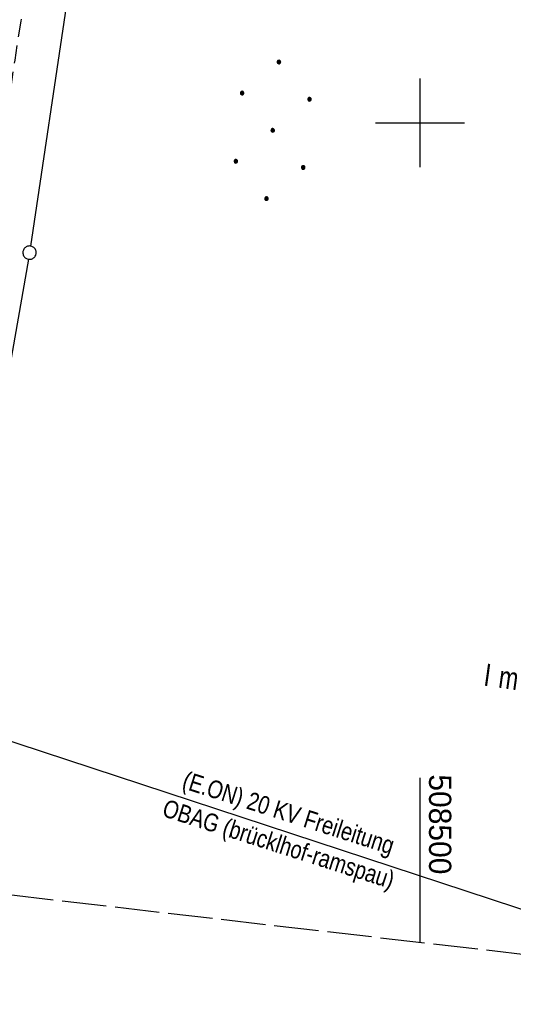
# Model space of a CAD drawing. Extents: x 508275 to 508667, y 447201 to 448341.
# Tile 5 of 33: x 508455 to 508510, y 447201 to 447312. Entities that reach past the tile are written whole.
import ezdxf

# ---------------------------------------------------------------- set-up
doc = ezdxf.new("R2010")
doc.units = 0
doc.header["$LTSCALE"] = 10
doc.header["$MEASUREMENT"] = 0
for name, pattern in [('LT00', [0]), ('LT11', [0.3, 0.2, -0.1]), ('LT14', [0.6, 0.5, -0.1])]:
    doc.linetypes.add(name, pattern=pattern)
doc.layers.get('0').update_dxf_attribs({"linetype": 'LT00'})
for name, color, linetype in [('--EK_FBR', 250, 'LT00'), ('DFK_BES-NAME', 255, 'LT00'), ('DFK_GZPKT', 250, 'LT00'), ('DFK_KATASTER', 250, 'LT00'), ('DFK_NUTZUNG', 250, 'LT00'), ('STROM_FREILTG', 80, 'STROMFREILEITUNG'), ('STROM_TEXT', 80, 'Continuous'), ('V126_FELDWEG', 250, 'LT11'), ('V126_RASTER', 250, 'LT00')]:
    doc.layers.add(name, color=color, linetype=linetype)
doc.layers.add('-BLATT_126-RAND', color=7, linetype='LT14', plot=False)
doc.styles.get("Standard").update_dxf_attribs({"font": 'ARIAL.TTF'})
doc.styles.add('Strom', font='txt-alt.shx')
doc.styles.add('Versorgungsltg', font='ARIAL.TTF', dxfattribs={"width": 0.8, "height": 2})
doc.linetypes.add('STROMFREILEITUNG', pattern='A,12.7,-5.5,["xx",Strom,S=2.5,R=0,X=-2.6,Y=-0.85],-4.35', length=22.55)

# ---------------------------------------------------------------- blocks, each defined once
blk = doc.blocks.new('SYMB7010')
at = {"color": 0, "linetype": 'ByBlock'}
for points in [[(-0.031408, 0.499213), (-0.093728, 0.49134), (-0.15457, 0.475719), (-0.212975, 0.452595), (-0.268021, 0.422333), (-0.31884, 0.385411), (-0.36463, 0.342411), (-0.40467, 0.29401), (-0.438329, 0.240973), (-0.465074, 0.184136), (-0.484486, 0.124395), (-0.496256, 0.062692), (-0.5002, 0)], [(-0.5002, 0), (-0.496256, -0.062692), (-0.484486, -0.124395), (-0.465075, -0.184136), (-0.438329, -0.240973), (-0.404671, -0.29401), (-0.36463, -0.342411), (-0.31884, -0.385411), (-0.268021, -0.422333), (-0.212975, -0.452595), (-0.154571, -0.475719), (-0.093728, -0.49134), (-0.031408, -0.499213), (0.031408, -0.499213)], [(0.5002, 0), (0.496256, 0.062692), (0.484485, 0.124395), (0.465074, 0.184136), (0.438329, 0.240973), (0.40467, 0.29401), (0.36463, 0.342411), (0.31884, 0.385411), (0.268021, 0.422333), (0.212975, 0.452595), (0.15457, 0.475719), (0.093728, 0.49134), (0.031408, 0.499213), (-0.031408, 0.499213)], [(0.031408, -0.499213), (0.093728, -0.491341), (0.15457, -0.475719), (0.212975, -0.452595), (0.268021, -0.422333), (0.31884, -0.385411), (0.36463, -0.342411), (0.404671, -0.294011), (0.438329, -0.240974), (0.465075, -0.184136), (0.484486, -0.124395), (0.496256, -0.062692), (0.500201, 0)]]:
    blk.add_lwpolyline(points, dxfattribs=at)
blk = doc.blocks.new('Ackerland7')
at = {"layer": 'DFK_NUTZUNG', "color": 0, "linetype": 'ByBlock'}
for p, q in [((-4, 3.93), (-4, 3.67)), ((-3.95, 3.63), (-3.95, 3.97)), ((-3.9, 3.99), (-3.9, 3.61)), ((-3.85, 3.6), (-3.85, 4)), ((-3.8, 3.99), (-3.8, 3.61)), ((-3.75, 3.63), (-3.75, 3.97)), ((-3.7, 3.93), (-3.7, 3.67)), ((-3.65, 3.8), (-3.65, 3.8)), ((3.7, 3.93), (3.7, 3.67)), ((3.75, 3.63), (3.75, 3.97)), ((3.8, 3.99), (3.8, 3.61)), ((3.85, 3.6), (3.85, 4)), ((3.9, 3.99), (3.9, 3.61)), ((3.95, 3.63), (3.95, 3.97)), ((4, 3.93), (4, 3.67)), ((4.05, 3.8), (4.05, 3.8)), ((-7.85, 0.13), (-7.85, -0.13)), ((-7.8, -0.17), (-7.8, 0.17)), ((-7.75, 0.19), (-7.75, -0.19)), ((-7.7, -0.2), (-7.7, 0.2)), ((-7.65, 0.19), (-7.65, -0.19)), ((-7.6, -0.17), (-7.6, 0.17)), ((-7.55, 0.13), (-7.55, -0.13)), ((-7.5, 0), (-7.5, 0)), ((-0.15, 0.13), (-0.15, -0.13)), ((-0.1, -0.17), (-0.1, 0.17)), ((-0.05, 0.19), (-0.05, -0.19)), ((0, -0.2), (0, 0.2)), ((0.05, 0.19), (0.05, -0.19)), ((0.1, -0.17), (0.1, 0.17)), ((0.15, 0.13), (0.15, -0.13)), ((0.2, 0), (0.2, 0)), ((7.55, 0.13), (7.55, -0.13)), ((7.6, -0.17), (7.6, 0.17)), ((7.65, 0.19), (7.65, -0.19)), ((7.7, -0.2), (7.7, 0.2)), ((7.75, 0.19), (7.75, -0.19)), ((7.8, -0.17), (7.8, 0.17)), ((7.85, 0.13), (7.85, -0.13)), ((7.9, 0), (7.9, 0)), ((-4, -3.67), (-4, -3.93)), ((-3.95, -3.97), (-3.95, -3.63)), ((-3.9, -3.61), (-3.9, -3.99)), ((-3.85, -4), (-3.85, -3.6)), ((-3.8, -3.61), (-3.8, -3.99)), ((-3.75, -3.97), (-3.75, -3.63)), ((-3.7, -3.67), (-3.7, -3.93)), ((-3.65, -3.8), (-3.65, -3.8)), ((3.7, -3.67), (3.7, -3.93)), ((3.75, -3.97), (3.75, -3.63)), ((3.8, -3.61), (3.8, -3.99)), ((3.85, -4), (3.85, -3.6)), ((3.9, -3.61), (3.9, -3.99)), ((3.95, -3.97), (3.95, -3.63)), ((4, -3.67), (4, -3.93)), ((4.05, -3.8), (4.05, -3.8))]:
    blk.add_line(p, q, dxfattribs=at)
for points in [[(-3.65, 3.8), (-3.67, 3.89), (-3.73, 3.96), (-3.81, 3.99), (-3.89, 3.99), (-3.97, 3.96), (-4.03, 3.89), (-4.05, 3.8), (-4.03, 3.71), (-3.97, 3.64), (-3.89, 3.6), (-3.81, 3.6), (-3.73, 3.64), (-3.67, 3.71), (-3.65, 3.8)], [(4.05, 3.8), (4.03, 3.89), (3.97, 3.96), (3.89, 3.99), (3.81, 3.99), (3.73, 3.96), (3.67, 3.89), (3.65, 3.8), (3.67, 3.71), (3.73, 3.64), (3.81, 3.61), (3.89, 3.61), (3.97, 3.64), (4.03, 3.71), (4.05, 3.8)], [(-7.5, 0), (-7.52, 0.09), (-7.58, 0.16), (-7.66, 0.19), (-7.74, 0.19), (-7.82, 0.16), (-7.88, 0.09), (-7.9, 0)], [(0.2, 0), (0.18, 0.09), (0.12, 0.16), (0.04, 0.19), (-0.04, 0.19), (-0.12, 0.16), (-0.18, 0.09), (-0.2, 0)], [(-0.2, 0), (-0.18, -0.09), (-0.12, -0.16), (-0.04, -0.19), (0.04, -0.19), (0.12, -0.16), (0.18, -0.09), (0.2, 0)], [(7.9, 0), (7.88, 0.09), (7.82, 0.16), (7.74, 0.19), (7.66, 0.19), (7.58, 0.16), (7.52, 0.09), (7.5, 0)], [(7.5, 0), (7.52, -0.09), (7.58, -0.16), (7.66, -0.19), (7.74, -0.19), (7.82, -0.16), (7.88, -0.09), (7.9, 0)], [(-7.9, 0), (-7.88, -0.09), (-7.82, -0.16), (-7.74, -0.19), (-7.66, -0.19), (-7.58, -0.16), (-7.52, -0.09), (-7.5, 0)], [(-3.65, -3.8), (-3.67, -3.71), (-3.73, -3.64), (-3.81, -3.61), (-3.89, -3.61), (-3.97, -3.64), (-4.03, -3.71), (-4.05, -3.8), (-4.03, -3.89), (-3.97, -3.96), (-3.89, -3.99), (-3.81, -3.99), (-3.73, -3.96), (-3.67, -3.89), (-3.65, -3.8)], [(4.05, -3.8), (4.03, -3.71), (3.97, -3.64), (3.89, -3.61), (3.81, -3.61), (3.73, -3.64), (3.67, -3.71), (3.65, -3.8), (3.67, -3.89), (3.73, -3.96), (3.81, -3.99), (3.89, -3.99), (3.97, -3.96), (4.03, -3.89), (4.05, -3.8)]]:
    blk.add_lwpolyline(points, dxfattribs=at)
blk = doc.blocks.new('SYMB0011')
at = {"color": 0, "linetype": 'ByBlock'}
for p, q in [((0.5, 0), (-0.5, 0)), ((0, 0.5), (0, -0.5))]:
    blk.add_line(p, q, dxfattribs=at)

msp = doc.modelspace()

# ---------------------------------------------------------------- linework, layer by layer
at = {"layer": '--EK_FBR', "linetype": 'LT11', "flags": 128}
msp.add_lwpolyline([(508439.35, 447214.95), (508439.35, 447214.95), (508439.68, 447216.83), (508440.11, 447219.24), (508440.53, 447221.65), (508441.19, 447225.47), (508441.84, 447229.28), (508442.47, 447233.1), (508443.1, 447236.92), (508443.72, 447240.74), (508444.34, 447244.56), (508444.86, 447247.83), (508445.39, 447251.1), (508445.92, 447254.37), (508446.46, 447257.64), (508447.01, 447260.91), (508447.56, 447264.18), (508448.13, 447267.44), (508448.57, 447269.9), (508449.01, 447272.35), (508449.46, 447274.81), (508449.9, 447277.26), (508450.34, 447279.71), (508450.77, 447282.17), (508451.19, 447284.63), (508451.6, 447287.09), (508452, 447289.55), (508452.33, 447291.74), (508452.65, 447293.92), (508452.96, 447296.11), (508453.27, 447298.3), (508453.57, 447300.5), (508453.88, 447302.69), (508454.2, 447304.87), (508454.52, 447307.06), (508454.85, 447309.25), (508455.2, 447311.43), (508455.6, 447313.77), (508456.02, 447316.11), (508456.45, 447318.45), (508456.9, 447320.79), (508457.35, 447323.12), (508457.8, 447325.45), (508458.26, 447327.79), (508458.71, 447330.12), (508459.16, 447332.46), (508459.59, 447334.79), (508460.04, 447337.31), (508460.48, 447339.82), (508460.9, 447342.34), (508461.32, 447344.86), (508461.73, 447347.38), (508462.13, 447349.9), (508462.54, 447352.42), (508462.95, 447354.94), (508463.49, 447358.21), (508464.03, 447361.49), (508464.58, 447364.77), (508465.14, 447368.04), (508465.7, 447371.32), (508466.25, 447374.59), (508466.81, 447377.87), (508467.57, 447382.37), (508468.32, 447386.87), (508469.07, 447391.38), (508469.8, 447395.88), (508470.53, 447400.39), (508471.23, 447404.83), (508471.93, 447409.28), (508472.61, 447413.73), (508473.28, 447418.17), (508473.93, 447422.63), (508474.59, 447427.25), (508475.23, 447431.88), (508475.86, 447436.51), (508476.48, 447441.14), (508477.09, 447445.78), (508477.68, 447450.41), (508478.26, 447455.04), (508478.84, 447459.68), (508479.4, 447464.31), (508479.96, 447468.95), (508480.61, 447474.43), (508481.25, 447479.91), (508481.88, 447485.39), (508482.49, 447490.88), (508482.84, 447494.08), (508483.19, 447497.28), (508483.54, 447500.49), (508483.89, 447503.69), (508484.25, 447506.89), (508484.61, 447510.09), (508484.98, 447513.29), (508485.31, 447516.09), (508485.64, 447518.88), (508485.98, 447521.67), (508486.32, 447524.46), (508486.66, 447527.26), (508487, 447530.05), (508487.33, 447532.84), (508487.65, 447535.64), (508487.89, 447537.87), (508488.14, 447540.1), (508488.38, 447542.33), (508488.63, 447544.56), (508488.88, 447546.79), (508489.14, 447549.02), (508489.42, 447551.25), (508489.71, 447553.47), (508490.02, 447555.69), (508490.36, 447557.91), (508490.75, 447560.3), (508491.17, 447562.69), (508491.62, 447565.07), (508492.08, 447567.46), (508492.57, 447569.83), (508493.06, 447572.21), (508493.57, 447574.58), (508494.09, 447576.96), (508494.61, 447579.33)], dxfattribs=at)
at = {"layer": '-BLATT_126-RAND'}
msp.add_lwpolyline([(508381.63, 448152.85), (508275.04, 447234.01), (508560.13, 447200.94), (508666.72, 448119.78), (508381.63, 448152.85)], dxfattribs=at)
at = {"layer": 'DFK_KATASTER'}
for p, q in [((508471.92, 447391.53), (508456.26, 447286.15)), ((508456.02, 447284.67), (508443.71, 447214.45))]:
    msp.add_line(p, q, dxfattribs=at)
at = {"layer": 'STROM_FREILTG', "ltscale": 0.05, "flags": 128}
msp.add_lwpolyline([(508534.85, 447203.87), (508527.63, 447206.27), (508356.7, 447262.52), (508278.23, 447261.49)], dxfattribs=at)
at = {"layer": 'V126_FELDWEG', "flags": 128}
msp.add_lwpolyline([(508439.35, 447214.95), (508439.68, 447216.83), (508440.11, 447219.24), (508440.53, 447221.65), (508441.19, 447225.47), (508441.84, 447229.28), (508442.47, 447233.1), (508443.1, 447236.92), (508443.72, 447240.74), (508444.34, 447244.56), (508444.86, 447247.83), (508445.39, 447251.1), (508445.92, 447254.37), (508446.46, 447257.64), (508447.01, 447260.91), (508447.56, 447264.18), (508448.13, 447267.44), (508448.57, 447269.9), (508449.01, 447272.35), (508449.46, 447274.81), (508449.9, 447277.26), (508450.34, 447279.71), (508450.77, 447282.17), (508451.19, 447284.63), (508451.6, 447287.09), (508452, 447289.55), (508452.33, 447291.74), (508452.65, 447293.92), (508452.96, 447296.11), (508453.27, 447298.3), (508453.57, 447300.5), (508453.88, 447302.69), (508454.2, 447304.87), (508454.52, 447307.06), (508454.85, 447309.25), (508455.2, 447311.43), (508455.6, 447313.77), (508456.02, 447316.11), (508456.45, 447318.45), (508456.9, 447320.79), (508457.35, 447323.12), (508457.8, 447325.45), (508458.26, 447327.79), (508458.71, 447330.12), (508459.16, 447332.46), (508459.59, 447334.79), (508460.04, 447337.31), (508460.48, 447339.82), (508460.9, 447342.34), (508461.32, 447344.86), (508461.73, 447347.38), (508462.13, 447349.9), (508462.54, 447352.42), (508462.95, 447354.94), (508463.49, 447358.21), (508464.03, 447361.49), (508464.58, 447364.77), (508465.14, 447368.04), (508465.7, 447371.32), (508466.25, 447374.59), (508466.81, 447377.87), (508467.57, 447382.37), (508468.32, 447386.87), (508469.07, 447391.38), (508469.8, 447395.88), (508470.53, 447400.39), (508471.23, 447404.83), (508471.93, 447409.28), (508472.61, 447413.73), (508473.28, 447418.17), (508473.93, 447422.63), (508474.59, 447427.25), (508475.23, 447431.88), (508475.86, 447436.51), (508476.48, 447441.14), (508477.09, 447445.78), (508477.68, 447450.41), (508478.26, 447455.04), (508478.84, 447459.68), (508479.4, 447464.31), (508479.96, 447468.95), (508480.61, 447474.43), (508481.25, 447479.91), (508481.88, 447485.39), (508482.49, 447490.88), (508482.84, 447494.08), (508483.19, 447497.28), (508483.54, 447500.49), (508483.89, 447503.69), (508484.25, 447506.89), (508484.61, 447510.09), (508484.98, 447513.29), (508485.31, 447516.09), (508485.64, 447518.88), (508485.98, 447521.67), (508486.32, 447524.46), (508486.66, 447527.26), (508487, 447530.05), (508487.33, 447532.84), (508487.65, 447535.64), (508487.89, 447537.87), (508488.14, 447540.1), (508488.38, 447542.33), (508488.63, 447544.56), (508488.88, 447546.79), (508489.14, 447549.02), (508489.42, 447551.25), (508489.71, 447553.47), (508490.02, 447555.69), (508490.36, 447557.91), (508490.75, 447560.3), (508491.17, 447562.69), (508491.62, 447565.07), (508492.08, 447567.46), (508492.57, 447569.83), (508493.06, 447572.21), (508493.57, 447574.58), (508494.09, 447576.96), (508494.61, 447579.33)], dxfattribs=at)
at = {"layer": 'V126_RASTER'}
for p, q in [((508500, 447305), (508500, 447295)), ((508494.99, 447300), (508504.99, 447300)), ((508500, 447226.41), (508500, 447207.92))]:
    msp.add_line(p, q, dxfattribs=at)

# ---------------------------------------------------------------- block references
at = {"layer": 'DFK_GZPKT', "xscale": 1.500000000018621, "yscale": 1.5, "zscale": 1.5, "rotation": 264.7377099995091}
msp.add_blockref('SYMB7010', (508456.15, 447285.41), dxfattribs=at)
at = {"layer": 'DFK_NUTZUNG', "rotation": 264.7376999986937}
msp.add_blockref('Ackerland7', (508483.46, 447299.16), dxfattribs=at)
at = {"layer": 'V126_FELDWEG', "xscale": 0.100000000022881, "yscale": 0.09999999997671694, "zscale": 0.1, "rotation": 263.3832000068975}
msp.add_blockref('SYMB0011', (508455.2, 447311.43), dxfattribs=at)

# ---------------------------------------------------------------- texts
at = {"layer": 'DFK_BES-NAME', "insert": (508507.06, 447236.74), "char_height": 2.5, "attachment_point": 7, "rotation": 351.9905}
msp.add_mtext('{\\W0.75;\\T2.3;Im Garten}', dxfattribs=at)
at = {"layer": 'STROM_TEXT', "insert": (508484.6, 447220.43), "char_height": 2, "attachment_point": 5, "rotation": 342.3034, "line_spacing_factor": 1.1, "style": 'Versorgungsltg'}
msp.add_mtext('(E.ON) 20 KV Freileitung\\POBAG (brücklhof-ramspau)', dxfattribs=at)
at = {"layer": 'V126_RASTER', "width": 0.965}
msp.add_text(' 508500', height=2.5, rotation=-89.9997, dxfattribs=at).set_placement((508501.02, 447227.72))

doc.saveas('drawing.dxf')
